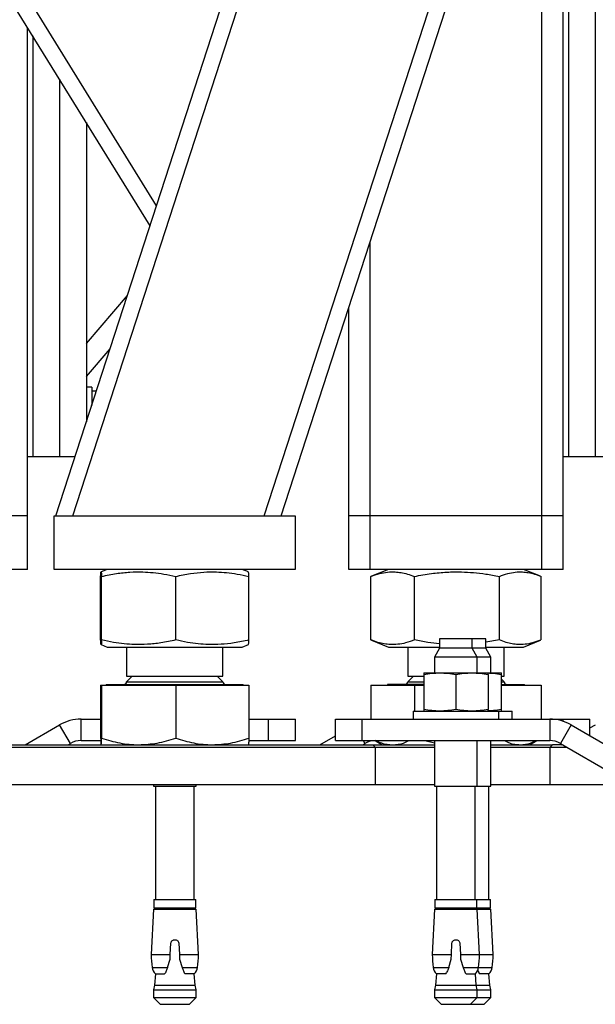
# Model space of a CAD drawing. Header units: millimetres. Extents: x 0 to 841, y 0 to 594.
# Tile 117 of 177: x 664 to 675, y 197 to 215. Entities that reach past the tile are written whole.
import ezdxf

# ---------------------------------------------------------------- set-up
doc = ezdxf.new("R2010")
doc.units = ezdxf.units.MM
doc.layers.add('TRAIT-FORT', color=4, linetype='Continuous', lineweight=25)

msp = doc.modelspace()

# ---------------------------------------------------------------- linework, layer by layer
at = {"layer": 'TRAIT-FORT', "color": 4, "linetype": 'Continuous', "lineweight": 25}
for p, q in [((666.452, 211.634), (651.505, 235.816)), ((666.574, 212.008), (651.857, 235.816)), ((664.691, 206.216), (674.179, 235.414)), ((665.007, 206.216), (674.478, 235.366)), ((668.582, 206.216), (677.662, 234.162)), ((668.898, 206.216), (677.662, 233.191)), ((673.762, 206.216), (673.762, 218.794)), ((674.162, 207.316), (674.162, 218.316)), ((674.262, 218.316), (674.262, 207.316)), ((674.762, 218.316), (674.762, 207.316)), ((664.162, 207.316), (664.162, 215.339)), ((664.262, 215.177), (664.262, 207.316)), ((664.762, 214.368), (664.762, 207.316)), ((665.262, 213.559), (665.262, 207.972)), ((670.562, 206.216), (670.562, 211.339)), ((665.262, 209.433), (666.03, 210.333)), ((670.162, 206.216), (670.162, 210.108)), ((665.262, 208.816), (665.705, 209.336)), ((665.362, 208.616), (665.262, 208.616)), ((665.362, 208.616), (665.362, 208.277)), ((665.362, 208.553), (665.451, 208.553)), ((664.162, 206.216), (664.162, 207.316)), ((664.262, 207.316), (664.162, 207.316)), ((664.762, 207.316), (664.262, 207.316)), ((665.049, 207.316), (664.762, 207.316)), ((674.162, 206.216), (674.162, 207.316)), ((674.262, 207.316), (674.162, 207.316)), ((674.762, 207.316), (674.262, 207.316)), ((675.262, 207.316), (674.762, 207.316)), ((664.162, 206.216), (663.762, 206.216)), ((664.162, 205.216), (664.162, 206.216)), ((664.662, 206.216), (669.162, 206.216)), ((664.662, 205.216), (664.662, 206.216)), ((665.007, 206.216), (668.582, 206.216)), ((669.162, 206.216), (669.162, 205.216)), ((670.562, 206.216), (670.162, 206.216)), ((670.162, 205.216), (670.162, 206.216)), ((673.762, 206.216), (670.562, 206.216)), ((670.562, 205.216), (670.562, 206.216)), ((674.162, 206.216), (673.762, 206.216)), ((673.762, 205.216), (673.762, 206.216)), ((674.162, 205.216), (674.162, 206.216)), ((664.162, 205.216), (663.762, 205.216)), ((669.162, 205.216), (664.662, 205.216)), ((665.65, 205.216), (665.536, 205.17)), ((668.288, 205.17), (668.173, 205.216)), ((670.562, 205.216), (670.162, 205.216)), ((673.762, 205.216), (670.562, 205.216)), ((670.901, 205.216), (670.585, 205.088)), ((673.739, 205.088), (673.423, 205.216)), ((674.162, 205.216), (673.762, 205.216)), ((665.528, 203.898), (665.528, 205.084)), ((665.547, 203.898), (665.547, 205.084)), ((666.931, 203.898), (666.931, 205.084)), ((668.296, 203.898), (668.296, 205.084)), ((670.587, 205.088), (670.574, 205.084)), ((670.574, 203.898), (670.574, 205.084)), ((671.385, 203.898), (671.385, 205.084)), ((672.972, 203.898), (672.972, 205.084)), ((673.75, 203.898), (673.75, 205.084)), ((671.855, 203.919), (671.855, 203.744)), ((672.466, 203.919), (671.855, 203.919)), ((672.466, 203.744), (672.466, 203.919)), ((672.718, 203.919), (672.466, 203.919)), ((672.718, 203.744), (672.718, 203.919)), ((665.536, 203.812), (665.65, 203.766)), ((665.65, 203.766), (668.012, 203.766)), ((666.012, 203.766), (666.012, 203.224)), ((667.812, 203.224), (667.812, 203.766)), ((668.012, 203.766), (668.173, 203.766)), ((668.173, 203.766), (668.288, 203.812)), ((670.574, 203.898), (670.587, 203.893)), ((670.585, 203.893), (670.901, 203.766)), ((670.901, 203.766), (671.545, 203.766)), ((671.262, 203.766), (671.262, 203.224)), ((671.545, 203.766), (671.855, 203.766)), ((671.855, 203.744), (671.761, 203.579)), ((672.466, 203.744), (671.855, 203.744)), ((672.56, 203.579), (672.466, 203.744)), ((672.718, 203.744), (672.466, 203.744)), ((672.972, 203.898), (672.718, 203.855)), ((672.718, 203.766), (673.423, 203.766)), ((672.814, 203.579), (672.718, 203.744)), ((673.062, 203.224), (673.062, 203.766)), ((673.423, 203.766), (673.739, 203.893)), ((671.761, 203.579), (671.761, 203.284)), ((672.56, 203.579), (671.761, 203.579)), ((672.56, 203.284), (672.56, 203.579)), ((672.814, 203.579), (672.56, 203.579)), ((672.814, 203.284), (672.814, 203.579)), ((666.12, 203.224), (666.012, 203.116)), ((666.012, 203.224), (667.812, 203.224)), ((667.812, 203.116), (667.703, 203.224)), ((671.37, 203.224), (671.262, 203.116)), ((671.262, 203.224), (671.561, 203.224)), ((671.561, 203.284), (671.861, 203.284)), ((671.561, 203.251), (671.561, 202.602)), ((671.861, 203.284), (672.46, 203.284)), ((672.161, 203.251), (672.161, 202.602)), ((672.46, 203.284), (672.761, 203.284)), ((672.761, 203.251), (672.761, 202.602)), ((672.766, 203.284), (673.014, 203.284)), ((673.014, 202.602), (673.014, 203.251)), ((673.014, 203.224), (673.062, 203.224)), ((665.528, 203.056), (665.528, 202.064)), ((665.528, 203.056), (665.547, 203.056)), ((665.547, 203.056), (665.547, 202.064)), ((665.547, 203.056), (666.931, 203.056)), ((665.634, 203.066), (665.634, 203.056)), ((665.634, 203.066), (668.189, 203.066)), ((666.012, 203.116), (666.138, 203.116)), ((666.138, 203.116), (667.812, 203.116)), ((666.931, 203.056), (666.931, 202.064)), ((666.931, 203.056), (668.296, 203.056)), ((668.189, 203.056), (668.189, 203.066)), ((668.296, 203.056), (668.296, 202.064)), ((670.574, 203.056), (670.574, 202.419)), ((670.574, 203.056), (671.385, 203.056)), ((670.884, 203.066), (670.884, 203.056)), ((671.561, 203.066), (670.884, 203.066)), ((671.262, 203.116), (671.561, 203.116)), ((671.385, 203.056), (671.385, 202.569)), ((671.385, 203.056), (671.561, 203.056)), ((673.062, 203.116), (673.014, 203.164)), ((673.014, 203.116), (673.062, 203.116)), ((673.014, 203.066), (673.44, 203.066)), ((673.014, 203.056), (673.75, 203.056)), ((673.44, 203.056), (673.44, 203.066)), ((673.75, 203.056), (673.75, 202.419)), ((671.361, 202.569), (671.361, 202.419)), ((671.361, 202.569), (672.961, 202.569)), ((672.961, 202.419), (672.961, 202.569)), ((672.961, 202.569), (673.213, 202.569)), ((673.213, 202.419), (673.213, 202.569)), ((664.121, 201.941), (664.763, 202.312)), ((664.963, 201.965), (664.763, 202.312)), ((665.164, 202.019), (665.164, 202.419)), ((665.164, 202.419), (665.528, 202.419)), ((668.296, 202.419), (668.663, 202.419)), ((668.663, 202.019), (668.663, 202.419)), ((668.663, 202.419), (669.164, 202.419)), ((669.164, 202.019), (669.164, 202.419)), ((669.911, 202.019), (669.911, 202.419)), ((669.911, 202.419), (670.41, 202.419)), ((670.41, 202.019), (670.41, 202.419)), ((670.41, 202.419), (673.911, 202.419)), ((673.911, 202.419), (673.911, 202.019)), ((673.911, 202.419), (674.163, 202.419)), ((674.311, 202.312), (674.111, 201.965)), ((674.163, 202.419), (674.663, 202.419)), ((674.163, 202.378), (674.163, 202.419)), ((674.311, 202.312), (675.3, 201.74)), ((674.663, 202.108), (674.663, 202.419)), ((674.663, 202.254), (674.764, 202.312)), ((669.622, 201.941), (669.911, 202.108)), ((663.212, 201.941), (665.367, 201.941)), ((664.921, 201.941), (664.963, 201.965)), ((665.164, 202.019), (665.53, 202.019)), ((665.367, 201.941), (670.612, 201.941)), ((668.294, 202.019), (668.663, 202.019)), ((668.663, 202.019), (669.164, 202.019)), ((669.911, 202.019), (670.41, 202.019)), ((670.41, 202.019), (673.911, 202.019)), ((670.421, 201.941), (670.463, 201.965)), ((670.463, 201.965), (670.433, 202.019)), ((670.662, 201.891), (670.612, 201.941)), ((670.612, 201.941), (671.761, 201.941)), ((670.652, 202.019), (670.787, 201.941)), ((671.581, 202.019), (671.761, 201.978)), ((671.761, 202.019), (671.761, 201.169)), ((672.56, 201.169), (672.56, 202.019)), ((672.814, 201.169), (672.814, 202.019)), ((672.814, 201.941), (673.962, 201.941)), ((673.537, 201.941), (673.672, 202.019)), ((673.962, 201.941), (673.912, 201.891)), ((674.153, 201.941), (673.962, 201.941)), ((674.111, 201.965), (675.1, 201.394)), ((674.121, 201.941), (674.137, 201.95)), ((665.347, 201.891), (663.162, 201.891)), ((670.662, 201.891), (665.347, 201.891)), ((670.662, 201.191), (670.662, 201.891)), ((671.761, 201.891), (670.662, 201.891)), ((673.912, 201.891), (672.814, 201.891)), ((673.912, 201.891), (673.912, 201.191)), ((674.24, 201.891), (673.912, 201.891)), ((670.662, 201.191), (663.162, 201.191)), ((666.513, 201.191), (666.513, 201.169)), ((666.513, 201.169), (667.314, 201.169)), ((666.554, 201.169), (666.554, 199.049)), ((667.273, 199.049), (667.273, 201.169)), ((667.314, 201.169), (667.314, 201.191)), ((671.761, 201.191), (670.662, 201.191)), ((671.761, 201.169), (672.56, 201.169)), ((671.8, 201.169), (671.8, 199.049)), ((672.521, 199.049), (672.521, 201.169)), ((672.56, 201.169), (672.814, 201.169)), ((672.773, 199.049), (672.773, 201.169)), ((673.912, 201.191), (672.814, 201.191)), ((676.097, 201.191), (673.912, 201.191)), ((666.521, 199.049), (666.521, 198.894)), ((666.521, 199.049), (667.306, 199.049)), ((667.306, 198.894), (667.306, 199.049)), ((671.768, 199.049), (671.768, 198.894)), ((671.768, 199.049), (672.554, 199.049)), ((672.554, 198.894), (672.554, 199.049)), ((672.554, 199.049), (672.806, 199.049)), ((672.806, 198.894), (672.806, 199.049)), ((666.516, 198.869), (666.471, 198.023)), ((666.516, 198.869), (667.311, 198.869)), ((666.521, 198.894), (667.306, 198.894)), ((666.621, 198.894), (666.621, 198.869)), ((667.206, 198.869), (667.206, 198.894)), ((667.356, 198.023), (667.311, 198.869)), ((671.763, 198.869), (671.718, 198.023)), ((671.763, 198.869), (672.559, 198.869)), ((671.768, 198.894), (672.554, 198.894)), ((671.868, 198.894), (671.868, 198.869)), ((672.454, 198.869), (672.454, 198.894)), ((672.554, 198.894), (672.806, 198.894)), ((672.603, 198.023), (672.559, 198.869)), ((672.559, 198.869), (672.811, 198.869)), ((672.706, 198.869), (672.706, 198.894)), ((672.856, 198.023), (672.811, 198.869)), ((666.829, 198.023), (666.841, 198.234)), ((666.986, 198.234), (666.998, 198.023)), ((672.077, 198.023), (672.087, 198.234)), ((672.234, 198.234), (672.245, 198.023)), ((666.471, 198.023), (666.829, 198.023)), ((666.778, 197.781), (666.825, 197.936)), ((666.825, 197.936), (666.829, 198.023)), ((666.998, 198.023), (667.002, 197.936)), ((666.998, 198.023), (667.356, 198.023)), ((667.002, 197.936), (667.049, 197.781)), ((671.718, 198.023), (672.077, 198.023)), ((672.026, 197.781), (672.072, 197.936)), ((672.072, 197.936), (672.077, 198.023)), ((672.245, 198.023), (672.249, 197.936)), ((672.245, 198.023), (672.603, 198.023)), ((672.249, 197.936), (672.296, 197.781)), ((672.603, 198.023), (672.856, 198.023)), ((666.489, 197.781), (666.778, 197.781)), ((666.55, 197.665), (666.535, 197.454)), ((666.55, 197.665), (666.722, 197.665)), ((666.722, 197.665), (666.738, 197.684)), ((667.049, 197.781), (667.338, 197.781)), ((667.088, 197.684), (667.104, 197.665)), ((667.277, 197.665), (667.104, 197.665)), ((667.292, 197.454), (667.277, 197.665)), ((671.736, 197.781), (672.026, 197.781)), ((671.797, 197.665), (671.781, 197.454)), ((671.97, 197.665), (671.797, 197.665)), ((671.97, 197.665), (671.986, 197.684)), ((672.296, 197.781), (672.586, 197.781)), ((672.335, 197.684), (672.351, 197.665)), ((672.351, 197.665), (672.525, 197.665)), ((672.54, 197.454), (672.525, 197.665)), ((672.586, 197.781), (672.838, 197.781)), ((672.588, 197.684), (672.604, 197.665)), ((672.777, 197.665), (672.604, 197.665)), ((672.792, 197.454), (672.777, 197.665)), ((666.535, 197.454), (666.516, 197.363)), ((666.516, 197.363), (666.516, 197.219)), ((666.516, 197.363), (667.311, 197.363)), ((666.535, 197.454), (667.292, 197.454)), ((667.311, 197.363), (667.292, 197.454)), ((667.311, 197.219), (667.311, 197.363)), ((671.781, 197.454), (671.763, 197.363)), ((671.763, 197.363), (671.763, 197.219)), ((671.763, 197.363), (672.558, 197.363)), ((671.781, 197.454), (672.54, 197.454)), ((672.558, 197.363), (672.54, 197.454)), ((672.54, 197.454), (672.792, 197.454)), ((672.558, 197.219), (672.558, 197.363)), ((672.558, 197.363), (672.811, 197.363)), ((672.811, 197.363), (672.792, 197.454)), ((672.811, 197.219), (672.811, 197.363)), ((666.516, 197.219), (666.641, 197.094)), ((666.516, 197.219), (667.311, 197.219)), ((667.186, 197.094), (667.311, 197.219)), ((671.763, 197.219), (671.888, 197.094)), ((671.763, 197.219), (672.558, 197.219)), ((672.433, 197.094), (672.558, 197.219)), ((672.558, 197.219), (672.811, 197.219)), ((672.686, 197.094), (672.811, 197.219)), ((666.641, 197.094), (667.186, 197.094)), ((671.888, 197.094), (672.433, 197.094)), ((672.433, 197.094), (672.686, 197.094))]:
    msp.add_line(p, q, dxfattribs=at)
for centre, radius, start, end in [((665.962, 203.116), 0.05, 270, 360), ((667.862, 203.116), 0.05, 180, 270), ((671.212, 203.116), 0.05, 270, 360), ((673.112, 203.116), 0.05, 180, 270), ((665.163, 201.619), 0.8, 90, 120), ((673.911, 201.619), 0.8, 60, 90), ((665.163, 201.619), 0.4, 90, 120), ((670.663, 201.619), 0.4, 90, 120), ((673.911, 201.619), 0.4, 60, 90), ((669.235, 198.102), 2.765, 181.6416, 186.6689), ((664.592, 198.102), 2.765, 353.3311, 358.3584), ((674.482, 198.102), 2.765, 181.6416, 186.6689), ((669.839, 198.102), 2.765, 353.3311, 358.3584), ((670.092, 198.102), 2.765, 353.3311, 358.3584), ((666.687, 197.812), 0.2, 188.7137, 226.9395), ((667.14, 197.812), 0.2, 313.0605, 351.2863), ((671.934, 197.812), 0.2, 188.7137, 226.9395), ((672.387, 197.812), 0.2, 313.0605, 351.2863), ((672.64, 197.812), 0.2, 313.0605, 351.2863)]:
    msp.add_arc(centre, radius, start, end, dxfattribs=at)
for points, knots in [([(665.528, 205.084), (665.529, 205.104), (665.531, 205.141), (665.535, 205.168), (665.538, 205.172), (665.54, 205.158), (665.544, 205.13), (665.546, 205.1), (665.547, 205.084)], [0, 0, 0, 0, 0.201994, 0.382653, 0.555255, 0.692999, 0.838933, 1, 1, 1, 1]), ([(665.547, 205.084), (665.639, 205.104), (665.814, 205.141), (666.072, 205.168), (666.3, 205.172), (666.512, 205.158), (666.718, 205.13), (666.858, 205.1), (666.931, 205.084)], [0, 0, 0, 0, 0.201942, 0.382641, 0.555464, 0.693001, 0.838901, 1, 1, 1, 1]), ([(666.931, 205.084), (667.022, 205.104), (667.195, 205.141), (667.449, 205.168), (667.674, 205.172), (667.883, 205.158), (668.085, 205.13), (668.224, 205.1), (668.296, 205.084)], [0, 0, 0, 0, 0.202038, 0.382646, 0.555255, 0.693033, 0.838883, 1, 1, 1, 1]), ([(668.296, 205.084), (668.295, 205.103), (668.292, 205.14), (668.29, 205.167), (668.288, 205.167), (668.287, 205.167)], [0, 0, 0, 0, 0.412772, 0.78172, 1, 1, 1, 1]), ([(670.574, 205.084), (670.628, 205.104), (670.731, 205.141), (670.882, 205.168), (671.015, 205.172), (671.139, 205.158), (671.26, 205.13), (671.342, 205.1), (671.385, 205.084)], [0, 0, 0, 0, 0.201999, 0.382804, 0.555258, 0.692913, 0.839035, 1, 1, 1, 1]), ([(671.385, 205.084), (671.491, 205.104), (671.692, 205.141), (671.987, 205.168), (672.249, 205.172), (672.492, 205.158), (672.727, 205.13), (672.888, 205.1), (672.972, 205.084)], [0, 0, 0, 0, 0.202206, 0.38284, 0.555542, 0.693154, 0.839188, 1, 1, 1, 1]), ([(672.972, 205.084), (673.024, 205.104), (673.123, 205.141), (673.267, 205.168), (673.395, 205.172), (673.514, 205.158), (673.63, 205.13), (673.708, 205.1), (673.75, 205.084)], [0, 0, 0, 0, 0.20218, 0.382677, 0.555252, 0.692906, 0.838884, 1, 1, 1, 1]), ([(665.547, 203.898), (665.545, 203.878), (665.543, 203.841), (665.54, 203.813), (665.536, 203.809), (665.534, 203.824), (665.53, 203.851), (665.529, 203.882), (665.528, 203.898)], [0, 0, 0, 0, 0.202112, 0.382647, 0.555374, 0.692999, 0.838933, 1, 1, 1, 1]), ([(666.931, 203.898), (666.839, 203.878), (666.664, 203.841), (666.407, 203.813), (666.178, 203.809), (665.966, 203.824), (665.761, 203.851), (665.62, 203.882), (665.547, 203.898)], [0, 0, 0, 0, 0.201942, 0.382641, 0.555464, 0.693001, 0.838958, 1, 1, 1, 1]), ([(668.296, 203.898), (668.205, 203.878), (668.033, 203.841), (667.779, 203.813), (667.554, 203.809), (667.345, 203.824), (667.142, 203.851), (667.004, 203.882), (666.931, 203.898)], [0, 0, 0, 0, 0.202038, 0.382585, 0.555195, 0.692972, 0.838883, 1, 1, 1, 1]), ([(668.287, 203.814), (668.287, 203.813), (668.288, 203.811), (668.291, 203.825), (668.293, 203.851), (668.295, 203.882), (668.296, 203.898)], [0, 0, 0, 0, 0.091828, 0.372873, 0.67086, 1, 1, 1, 1]), ([(671.385, 203.898), (671.331, 203.878), (671.228, 203.841), (671.078, 203.813), (670.944, 203.809), (670.82, 203.824), (670.7, 203.851), (670.618, 203.882), (670.574, 203.898)], [0, 0, 0, 0, 0.20205, 0.382562, 0.55531, 0.692966, 0.838846, 1, 1, 1, 1]), ([(671.855, 203.827), (671.783, 203.835), (671.625, 203.852), (671.469, 203.882), (671.385, 203.898)], [0, 0, 0, 0, 0.458261, 1, 1, 1, 1]), ([(673.738, 203.893), (673.69, 203.875), (673.595, 203.84), (673.455, 203.814), (673.327, 203.809), (673.208, 203.824), (673.093, 203.851), (673.014, 203.882), (672.972, 203.898)], [0, 0, 0, 0, 0.189493, 0.372861, 0.548179, 0.688022, 0.836322, 1, 1, 1, 1]), ([(671.561, 203.251), (671.61, 203.26), (671.71, 203.279), (671.81, 203.282), (671.861, 203.284)], [0, 0, 0, 0, 0.4982007, 1, 1, 1, 1]), ([(671.561, 203.284), (671.561, 203.282), (671.561, 203.279), (671.561, 203.26), (671.561, 203.251)], [0, 0, 0, 0, 0.497842, 1, 1, 1, 1]), ([(671.861, 203.284), (671.911, 203.282), (672.012, 203.279), (672.111, 203.26), (672.161, 203.251)], [0, 0, 0, 0, 0.4987836, 1, 1, 1, 1]), ([(672.161, 203.251), (672.21, 203.26), (672.309, 203.279), (672.41, 203.282), (672.46, 203.284)], [0, 0, 0, 0, 0.4982007, 1, 1, 1, 1]), ([(672.46, 203.284), (672.511, 203.282), (672.611, 203.279), (672.711, 203.26), (672.761, 203.251)], [0, 0, 0, 0, 0.4978484, 1, 1, 1, 1]), ([(672.761, 203.251), (672.761, 203.26), (672.761, 203.279), (672.761, 203.282), (672.761, 203.284)], [0, 0, 0, 0, 0.498307, 1, 1, 1, 1]), ([(672.761, 203.281), (672.795, 203.28), (672.88, 203.277), (672.964, 203.26), (673.014, 203.251)], [0, 0, 0, 0, 0.40319, 1, 1, 1, 1]), ([(673.014, 203.251), (673.014, 203.26), (673.014, 203.279), (673.014, 203.282), (673.014, 203.284)], [0, 0, 0, 0, 0.498307, 1, 1, 1, 1]), ([(671.861, 202.569), (671.811, 202.57), (671.71, 202.574), (671.611, 202.593), (671.561, 202.602)], [0, 0, 0, 0, 0.4987901, 1, 1, 1, 1]), ([(671.561, 202.602), (671.561, 202.593), (671.561, 202.574), (671.561, 202.57), (671.561, 202.569)], [0, 0, 0, 0, 0.498307, 1, 1, 1, 1]), ([(672.161, 202.602), (672.111, 202.593), (672.012, 202.574), (671.911, 202.57), (671.861, 202.569)], [0, 0, 0, 0, 0.4982007, 1, 1, 1, 1]), ([(672.46, 202.569), (672.41, 202.57), (672.31, 202.574), (672.211, 202.593), (672.161, 202.602)], [0, 0, 0, 0, 0.496903, 1, 1, 1, 1]), ([(672.761, 202.602), (672.712, 202.593), (672.612, 202.574), (672.511, 202.57), (672.46, 202.569)], [0, 0, 0, 0, 0.4972582, 1, 1, 1, 1]), ([(673.014, 202.602), (672.964, 202.592), (672.88, 202.576), (672.796, 202.573), (672.761, 202.572)], [0, 0, 0, 0, 0.59132, 1, 1, 1, 1]), ([(672.761, 202.569), (672.761, 202.57), (672.761, 202.574), (672.761, 202.593), (672.761, 202.602)], [0, 0, 0, 0, 0.497848, 1, 1, 1, 1]), ([(673.014, 202.569), (673.014, 202.57), (673.014, 202.574), (673.014, 202.593), (673.014, 202.602)], [0, 0, 0, 0, 0.497848, 1, 1, 1, 1]), ([(665.528, 202.064), (665.529, 202.03), (665.532, 201.98), (665.534, 201.946), (665.536, 201.943), (665.538, 201.941)], [0, 0, 0, 0, 0.495351, 0.747802, 1, 1, 1, 1]), ([(665.538, 201.941), (665.539, 201.947), (665.542, 201.96), (665.545, 202.029), (665.547, 202.064)], [0, 0, 0, 0, 0.494509, 1, 1, 1, 1]), ([(665.547, 202.064), (665.659, 202.03), (665.829, 201.98), (666.062, 201.946), (666.18, 201.943), (666.239, 201.941)], [0, 0, 0, 0, 0.49578, 0.747735, 1, 1, 1, 1]), ([(666.239, 201.941), (666.355, 201.947), (666.589, 201.96), (666.817, 202.029), (666.931, 202.064)], [0, 0, 0, 0, 0.494515, 1, 1, 1, 1]), ([(666.931, 202.064), (667.042, 202.03), (667.209, 201.98), (667.439, 201.946), (667.556, 201.943), (667.614, 201.941)], [0, 0, 0, 0, 0.494855, 0.74762, 1, 1, 1, 1]), ([(667.614, 201.941), (667.729, 201.947), (667.96, 201.96), (668.183, 202.029), (668.296, 202.064)], [0, 0, 0, 0, 0.494501, 1, 1, 1, 1]), ([(668.296, 202.064), (668.295, 202.03), (668.292, 201.98), (668.289, 201.946), (668.288, 201.943), (668.287, 201.941)], [0, 0, 0, 0, 0.49524, 0.747635, 1, 1, 1, 1]), ([(670.662, 202.024), (670.699, 202.006), (670.769, 201.971), (670.876, 201.946), (670.945, 201.943), (670.98, 201.941)], [0, 0, 0, 0, 0.354034, 0.677005, 1, 1, 1, 1]), ([(670.98, 201.941), (671.048, 201.945), (671.151, 201.952), (671.251, 202.002), (671.285, 202.019)], [0, 0, 0, 0, 0.6599967, 1, 1, 1, 1]), ([(673.068, 202.019), (673.1, 202.003), (673.164, 201.97), (673.261, 201.947), (673.328, 201.943), (673.361, 201.941)], [0, 0, 0, 0, 0.327685, 0.663456, 1, 1, 1, 1]), ([(673.361, 201.941), (673.426, 201.945), (673.525, 201.953), (673.621, 202.002), (673.654, 202.019)], [0, 0, 0, 0, 0.659585, 1, 1, 1, 1]), ([(666.841, 198.234), (666.842, 198.242), (666.845, 198.258), (666.859, 198.279), (666.879, 198.294), (666.898, 198.3), (666.918, 198.301), (666.938, 198.298), (666.96, 198.286), (666.977, 198.267), (666.984, 198.249), (666.986, 198.237), (666.986, 198.234)], [0, 0, 0, 0, 0.112487, 0.223661, 0.337987, 0.452613, 0.498503, 0.612743, 0.725575, 0.840463, 0.953693, 1, 1, 1, 1]), ([(672.087, 198.234), (672.089, 198.242), (672.092, 198.258), (672.106, 198.279), (672.126, 198.294), (672.146, 198.3), (672.166, 198.301), (672.185, 198.298), (672.207, 198.286), (672.224, 198.267), (672.232, 198.249), (672.233, 198.237), (672.234, 198.234)], [0, 0, 0, 0, 0.112269, 0.225144, 0.339292, 0.453682, 0.499481, 0.613493, 0.726106, 0.840772, 0.953782, 1, 1, 1, 1]), ([(666.778, 197.781), (666.77, 197.76), (666.756, 197.723), (666.743, 197.695), (666.738, 197.684)], [0, 0, 0, 0, 0.592973, 1, 1, 1, 1]), ([(667.049, 197.781), (667.057, 197.76), (667.072, 197.723), (667.083, 197.695), (667.088, 197.684)], [0, 0, 0, 0, 0.5940452, 1, 1, 1, 1]), ([(672.026, 197.781), (672.017, 197.76), (672.003, 197.723), (671.991, 197.695), (671.986, 197.684)], [0, 0, 0, 0, 0.593533, 1, 1, 1, 1]), ([(672.296, 197.781), (672.304, 197.76), (672.318, 197.723), (672.33, 197.695), (672.335, 197.684)], [0, 0, 0, 0, 0.59272, 1, 1, 1, 1]), ([(672.569, 197.731), (672.57, 197.727), (672.578, 197.708), (672.583, 197.695), (672.588, 197.684)], [0, 0, 0, 0, 0.211798, 1, 1, 1, 1])]:
    msp.add_open_spline(points, degree=3, knots=knots, dxfattribs=at)

doc.saveas('drawing.dxf')
